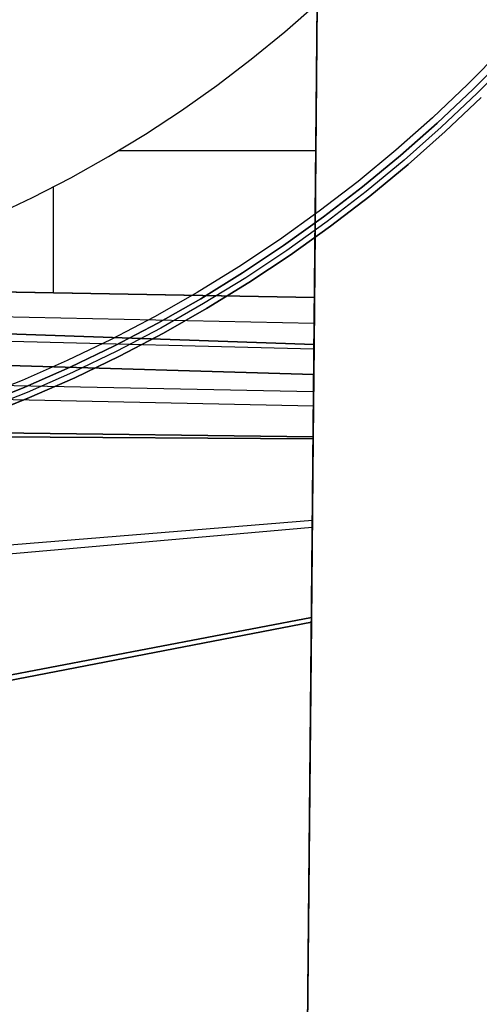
# Model space of a CAD drawing. Header units: millimetres. Extents: x -267 to 897, y -4167 to -3150.
# Tile 23 of 177: x 351 to 383, y -3651 to -3582. Entities that reach past the tile are written whole.
import ezdxf

# ---------------------------------------------------------------- set-up
doc = ezdxf.new("R2010")
doc.units = ezdxf.units.MM
doc.layers.add('1', color=7, linetype='Continuous')
doc.layers.add('BLANCO METALICO', color=7, linetype='Continuous', true_color=0xededed)

msp = doc.modelspace()

# ---------------------------------------------------------------- linework, layer by layer
at = {"layer": '1', "color": 29, "true_color": 0x4d342b}
for p, q in [((366.719, -4145.099, 81.8), (372.065, -3581.359, 81.8)), ((369.813, -3583.33, 79.568), (372.065, -3581.359, 79.568)), ((369.813, -3583.33, 79.568), (372.065, -3581.359, 79.568)), ((372.065, -3581.359, 85.657), (371.841, -3604.969, 85.657)), ((371.841, -3604.969, 85.657), (372.065, -3581.359, 85.657)), ((371.872, -3601.723, 79.568), (372.065, -3581.359, 79.568)), ((372.065, -3581.359, 79.568), (371.872, -3601.723, 79.568)), ((367.494, -3585.223, 79.568), (369.813, -3583.33, 79.568)), ((367.494, -3585.223, 79.568), (369.813, -3583.33, 79.568)), ((365.111, -3587.034, 79.568), (367.494, -3585.223, 79.568)), ((365.111, -3587.034, 79.568), (367.494, -3585.223, 79.568)), ((362.668, -3588.763, 79.568), (365.111, -3587.034, 79.568)), ((362.668, -3588.763, 79.568), (365.111, -3587.034, 79.568)), ((360.166, -3590.407, 79.568), (362.668, -3588.763, 79.568)), ((360.166, -3590.407, 79.568), (362.668, -3588.763, 79.568)), ((357.609, -3591.963, 79.568), (360.166, -3590.407, 79.568)), ((357.609, -3591.963, 79.568), (360.166, -3590.407, 79.568)), ((358.323, -3591.541, 79.568), (371.968, -3591.541, 79.568)), ((355, -3593.431, 79.568), (357.609, -3591.963, 79.568)), ((355, -3593.431, 79.568), (357.609, -3591.963, 79.568)), ((352.343, -3594.808, 79.568), (355, -3593.431, 79.568)), ((352.343, -3594.808, 79.568), (355, -3593.431, 79.568)), ((353.807, -3601.405, 79.568), (353.807, -3594.064, 79.568)), ((349.639, -3596.092, 79.568), (352.343, -3594.808, 79.568)), ((349.639, -3596.092, 79.568), (352.343, -3594.808, 79.568)), ((254.559, -3600.907, 85.657), (371.841, -3604.969, 85.657)), ((371.841, -3604.969, 85.657), (254.559, -3600.907, 85.657)), ((371.872, -3601.723, 79.568), (335.549, -3601.083, 79.568)), ((335.549, -3601.083, 79.568), (371.872, -3601.723, 79.568)), ((371.821, -3607.051, 79.552), (371.872, -3601.723, 79.568)), ((371.872, -3601.723, 79.568), (371.821, -3607.051, 79.552)), ((254.555, -3602.342, 79.449), (371.838, -3605.275, 79.561)), ((328.361, -3602.573, 79.552), (371.855, -3603.499, 79.566)), ((254.551, -3603.681, 79.331), (371.821, -3607.051, 79.552)), ((371.821, -3607.051, 79.552), (254.551, -3603.681, 79.331)), ((371.841, -3604.969, 85.657), (371.779, -3611.516, 85.528)), ((371.779, -3611.516, 85.528), (371.841, -3604.969, 85.657)), ((254.544, -3605.878, 85.232), (371.81, -3608.243, 85.612)), ((254.542, -3606.767, 78.993), (371.801, -3609.219, 79.537)), ((371.78, -3611.385, 79.524), (371.821, -3607.051, 79.552)), ((371.821, -3607.051, 79.552), (371.78, -3611.385, 79.524)), ((371.78, -3611.385, 79.524), (254.533, -3609.838, 78.554)), ((254.533, -3609.838, 78.554), (371.78, -3611.385, 79.524)), ((254.53, -3610.82, 84.555), (371.779, -3611.516, 85.528)), ((371.779, -3611.516, 85.528), (254.53, -3610.82, 84.555)), ((371.779, -3611.516, 85.528), (371.659, -3624.221, 85.026)), ((371.659, -3624.221, 85.026), (371.779, -3611.516, 85.528)), ((371.662, -3623.893, 79.02), (371.78, -3611.385, 79.524)), ((371.78, -3611.385, 79.524), (371.662, -3623.893, 79.02)), ((254.483, -3628.017, 75.631), (371.721, -3617.628, 79.233)), ((254.487, -3626.76, 81.947), (371.726, -3617.151, 85.267)), ((371.659, -3624.221, 85.026), (254.435, -3646.839, 79.695)), ((254.435, -3646.839, 79.695), (371.659, -3624.221, 85.026)), ((371.662, -3623.893, 79.02), (254.436, -3646.307, 73.629)), ((254.436, -3646.307, 73.629), (371.662, -3623.893, 79.02)), ((369.189, -3884.666, 83.359), (371.659, -3624.221, 85.026)), ((371.659, -3624.221, 85.026), (369.189, -3884.666, 83.359)), ((369.191, -3884.502, 77.454), (371.662, -3623.893, 79.02)), ((371.662, -3623.893, 79.02), (369.191, -3884.502, 77.454))]:
    msp.add_line(p, q, dxfattribs=at)
at = {"layer": 'BLANCO METALICO'}
for p, q in [((384.876, -3584.519, 239.116), (382.5, -3586.937, 239.116)), ((384.876, -3584.519, 239.916), (382.5, -3586.937, 239.916)), ((382.85, -3587.294, 243.532), (385.239, -3584.864, 243.532)), ((385.239, -3584.864, 241.916), (382.85, -3587.294, 241.916)), ((382.85, -3587.294, 242.724), (385.239, -3584.864, 242.724)), ((385.239, -3584.864, 240.416), (382.85, -3587.294, 240.416)), ((385.529, -3585.139, 243.532), (383.131, -3587.579, 243.532)), ((382.5, -3586.937, 239.116), (380.041, -3589.271, 239.116)), ((382.5, -3586.937, 239.916), (380.041, -3589.271, 239.916)), ((380.379, -3589.64, 243.532), (382.85, -3587.294, 243.532)), ((382.85, -3587.294, 241.916), (380.379, -3589.64, 241.916)), ((380.379, -3589.64, 242.724), (382.85, -3587.294, 242.724)), ((382.85, -3587.294, 240.416), (380.379, -3589.64, 240.416)), ((383.131, -3587.579, 243.532), (380.65, -3589.935, 243.532)), ((383.411, -3587.864, 243.532), (380.92, -3590.229, 243.532)), ((380.92, -3590.229, 241.916), (383.411, -3587.864, 241.916)), ((380.92, -3590.229, 240.416), (383.411, -3587.864, 240.416)), ((383.411, -3587.864, 242.724), (380.92, -3590.229, 242.724)), ((383.411, -3587.864, 241.166), (380.92, -3590.229, 241.166)), ((380.041, -3589.271, 239.116), (377.504, -3591.519, 239.116)), ((380.041, -3589.271, 239.916), (377.504, -3591.519, 239.916)), ((377.829, -3591.899, 243.532), (380.379, -3589.64, 243.532)), ((380.379, -3589.64, 241.916), (377.829, -3591.899, 241.916)), ((377.829, -3591.899, 242.724), (380.379, -3589.64, 242.724)), ((380.379, -3589.64, 240.416), (377.829, -3591.899, 240.416)), ((380.65, -3589.935, 243.532), (378.089, -3592.203, 243.532)), ((380.92, -3590.229, 243.532), (378.349, -3592.507, 243.532)), ((378.349, -3592.507, 241.916), (380.92, -3590.229, 241.916)), ((378.349, -3592.507, 240.416), (380.92, -3590.229, 240.416)), ((380.92, -3590.229, 242.724), (378.349, -3592.507, 242.724)), ((380.92, -3590.229, 241.166), (378.349, -3592.507, 241.166)), ((377.504, -3591.519, 239.116), (374.891, -3593.678, 239.116)), ((377.504, -3591.519, 239.916), (374.891, -3593.678, 239.916)), ((375.202, -3594.069, 243.532), (377.829, -3591.899, 243.532)), ((377.829, -3591.899, 241.916), (375.202, -3594.069, 241.916)), ((375.202, -3594.069, 242.724), (377.829, -3591.899, 242.724)), ((377.829, -3591.899, 240.416), (375.202, -3594.069, 240.416)), ((378.089, -3592.203, 243.532), (375.452, -3594.382, 243.532)), ((378.349, -3592.507, 243.532), (375.701, -3594.695, 243.532)), ((375.701, -3594.695, 241.916), (378.349, -3592.507, 241.916)), ((375.701, -3594.695, 240.416), (378.349, -3592.507, 240.416)), ((378.349, -3592.507, 242.724), (375.701, -3594.695, 242.724)), ((378.349, -3592.507, 241.166), (375.701, -3594.695, 241.166)), ((374.891, -3593.678, 239.116), (372.204, -3595.746, 239.116)), ((374.891, -3593.678, 239.916), (372.204, -3595.746, 239.916)), ((372.502, -3596.147, 243.532), (375.202, -3594.069, 243.532)), ((375.202, -3594.069, 241.916), (372.502, -3596.147, 241.916)), ((372.502, -3596.147, 242.724), (375.202, -3594.069, 242.724)), ((375.202, -3594.069, 240.416), (372.502, -3596.147, 240.416)), ((375.452, -3594.382, 243.532), (372.741, -3596.469, 243.532)), ((375.701, -3594.695, 243.532), (372.979, -3596.79, 243.532)), ((372.979, -3596.79, 241.916), (375.701, -3594.695, 241.916)), ((372.979, -3596.79, 240.416), (375.701, -3594.695, 240.416)), ((375.701, -3594.695, 242.724), (372.979, -3596.79, 242.724)), ((375.701, -3594.695, 241.166), (372.979, -3596.79, 241.166)), ((372.204, -3595.746, 239.116), (369.448, -3597.72, 239.116)), ((372.204, -3595.746, 239.916), (369.448, -3597.72, 239.916)), ((369.732, -3598.131, 243.532), (372.502, -3596.147, 243.532)), ((372.502, -3596.147, 241.916), (369.732, -3598.131, 241.916)), ((369.732, -3598.131, 242.724), (372.502, -3596.147, 242.724)), ((372.502, -3596.147, 240.416), (369.732, -3598.131, 240.416)), ((372.741, -3596.469, 243.532), (369.959, -3598.46, 243.532)), ((372.979, -3596.79, 243.532), (370.186, -3598.789, 243.532)), ((370.186, -3598.789, 241.916), (372.979, -3596.79, 241.916)), ((370.186, -3598.789, 240.416), (372.979, -3596.79, 240.416)), ((372.979, -3596.79, 242.724), (370.186, -3598.789, 242.724)), ((372.979, -3596.79, 241.166), (370.186, -3598.789, 241.166)), ((369.448, -3597.72, 239.116), (366.625, -3599.597, 239.116)), ((369.448, -3597.72, 239.916), (366.625, -3599.597, 239.916)), ((366.895, -3600.018, 243.532), (369.732, -3598.131, 243.532)), ((369.732, -3598.131, 241.916), (366.895, -3600.018, 241.916)), ((366.895, -3600.018, 242.724), (369.732, -3598.131, 242.724)), ((369.732, -3598.131, 240.416), (366.895, -3600.018, 240.416)), ((369.959, -3598.46, 243.532), (367.11, -3600.355, 243.532)), ((370.186, -3598.789, 243.532), (367.326, -3600.692, 243.532)), ((367.326, -3600.692, 241.916), (370.186, -3598.789, 241.916)), ((367.326, -3600.692, 240.416), (370.186, -3598.789, 240.416)), ((370.186, -3598.789, 242.724), (367.326, -3600.692, 242.724)), ((370.186, -3598.789, 241.166), (367.326, -3600.692, 241.166)), ((366.625, -3599.597, 239.116), (363.739, -3601.376, 239.116)), ((366.625, -3599.597, 239.916), (363.739, -3601.376, 239.916)), ((363.994, -3601.806, 243.532), (366.895, -3600.018, 243.532)), ((366.895, -3600.018, 241.916), (363.994, -3601.806, 241.916)), ((363.994, -3601.806, 242.724), (366.895, -3600.018, 242.724)), ((366.895, -3600.018, 240.416), (363.994, -3601.806, 240.416)), ((367.11, -3600.355, 243.532), (364.198, -3602.15, 243.532)), ((367.326, -3600.692, 243.532), (364.402, -3602.494, 243.532)), ((364.402, -3602.494, 241.916), (367.326, -3600.692, 241.916)), ((364.402, -3602.494, 240.416), (367.326, -3600.692, 240.416)), ((367.326, -3600.692, 242.724), (364.402, -3602.494, 242.724)), ((367.326, -3600.692, 241.166), (364.402, -3602.494, 241.166)), ((363.739, -3601.376, 239.116), (360.794, -3603.054, 239.116)), ((363.739, -3601.376, 239.916), (360.794, -3603.054, 239.916)), ((361.034, -3603.492, 243.532), (363.994, -3601.806, 243.532)), ((363.994, -3601.806, 241.916), (361.034, -3603.492, 241.916)), ((361.034, -3603.492, 242.724), (363.994, -3601.806, 242.724)), ((363.994, -3601.806, 240.416), (361.034, -3603.492, 240.416)), ((364.198, -3602.15, 243.532), (361.226, -3603.843, 243.532)), ((364.402, -3602.494, 243.532), (361.418, -3604.194, 243.532)), ((361.418, -3604.194, 241.916), (364.402, -3602.494, 241.916)), ((361.418, -3604.194, 240.416), (364.402, -3602.494, 240.416)), ((364.402, -3602.494, 242.724), (361.418, -3604.194, 242.724)), ((364.402, -3602.494, 241.166), (361.418, -3604.194, 241.166)), ((360.794, -3603.054, 239.116), (357.792, -3604.629, 239.116)), ((360.794, -3603.054, 239.916), (357.792, -3604.629, 239.916)), ((358.017, -3605.076, 243.532), (361.034, -3603.492, 243.532)), ((361.034, -3603.492, 241.916), (358.017, -3605.076, 241.916)), ((358.017, -3605.076, 242.724), (361.034, -3603.492, 242.724)), ((361.034, -3603.492, 240.416), (358.017, -3605.076, 240.416)), ((361.226, -3603.843, 243.532), (358.196, -3605.433, 243.532)), ((357.792, -3604.629, 239.116), (354.738, -3606.1, 239.116)), ((357.792, -3604.629, 239.916), (354.738, -3606.1, 239.916)), ((361.418, -3604.194, 243.532), (358.376, -3605.79, 243.532)), ((358.376, -3605.79, 241.916), (361.418, -3604.194, 241.916)), ((358.376, -3605.79, 240.416), (361.418, -3604.194, 240.416)), ((361.418, -3604.194, 242.724), (358.376, -3605.79, 242.724)), ((361.418, -3604.194, 241.166), (358.376, -3605.79, 241.166)), ((354.947, -3606.554, 243.532), (358.017, -3605.076, 243.532)), ((358.017, -3605.076, 241.916), (354.947, -3606.554, 241.916)), ((354.947, -3606.554, 242.724), (358.017, -3605.076, 242.724)), ((358.017, -3605.076, 240.416), (354.947, -3606.554, 240.416)), ((358.196, -3605.433, 243.532), (355.114, -3606.917, 243.532)), ((354.738, -3606.1, 239.116), (351.634, -3607.464, 239.116)), ((354.738, -3606.1, 239.916), (351.634, -3607.464, 239.916)), ((358.376, -3605.79, 243.532), (355.281, -3607.281, 243.532)), ((355.281, -3607.281, 241.916), (358.376, -3605.79, 241.916)), ((355.281, -3607.281, 240.416), (358.376, -3605.79, 240.416)), ((358.376, -3605.79, 242.724), (355.281, -3607.281, 242.724)), ((358.376, -3605.79, 241.166), (355.281, -3607.281, 241.166)), ((351.828, -3607.926, 243.532), (354.947, -3606.554, 243.532)), ((354.947, -3606.554, 241.916), (351.828, -3607.926, 241.916)), ((351.828, -3607.926, 242.724), (354.947, -3606.554, 242.724)), ((354.947, -3606.554, 240.416), (351.828, -3607.926, 240.416)), ((351.634, -3607.464, 239.116), (348.486, -3608.721, 239.116)), ((351.634, -3607.464, 239.916), (348.486, -3608.721, 239.916)), ((355.114, -3606.917, 243.532), (351.982, -3608.294, 243.532)), ((355.281, -3607.281, 243.532), (352.137, -3608.663, 243.532)), ((352.137, -3608.663, 241.916), (355.281, -3607.281, 241.916)), ((352.137, -3608.663, 240.416), (355.281, -3607.281, 240.416)), ((355.281, -3607.281, 242.724), (352.137, -3608.663, 242.724)), ((355.281, -3607.281, 241.166), (352.137, -3608.663, 241.166)), ((348.663, -3609.189, 243.532), (351.828, -3607.926, 243.532)), ((351.828, -3607.926, 241.916), (348.663, -3609.189, 241.916)), ((348.663, -3609.189, 242.724), (351.828, -3607.926, 242.724)), ((351.828, -3607.926, 240.416), (348.663, -3609.189, 240.416)), ((351.982, -3608.294, 243.532), (348.805, -3609.563, 243.532)), ((352.137, -3608.663, 243.532), (348.947, -3609.937, 243.532)), ((348.947, -3609.937, 241.916), (352.137, -3608.663, 241.916)), ((348.947, -3609.937, 240.416), (352.137, -3608.663, 240.416)), ((352.137, -3608.663, 242.724), (348.947, -3609.937, 242.724)), ((352.137, -3608.663, 241.166), (348.947, -3609.937, 241.166))]:
    msp.add_line(p, q, dxfattribs=at)

doc.saveas('drawing.dxf')
